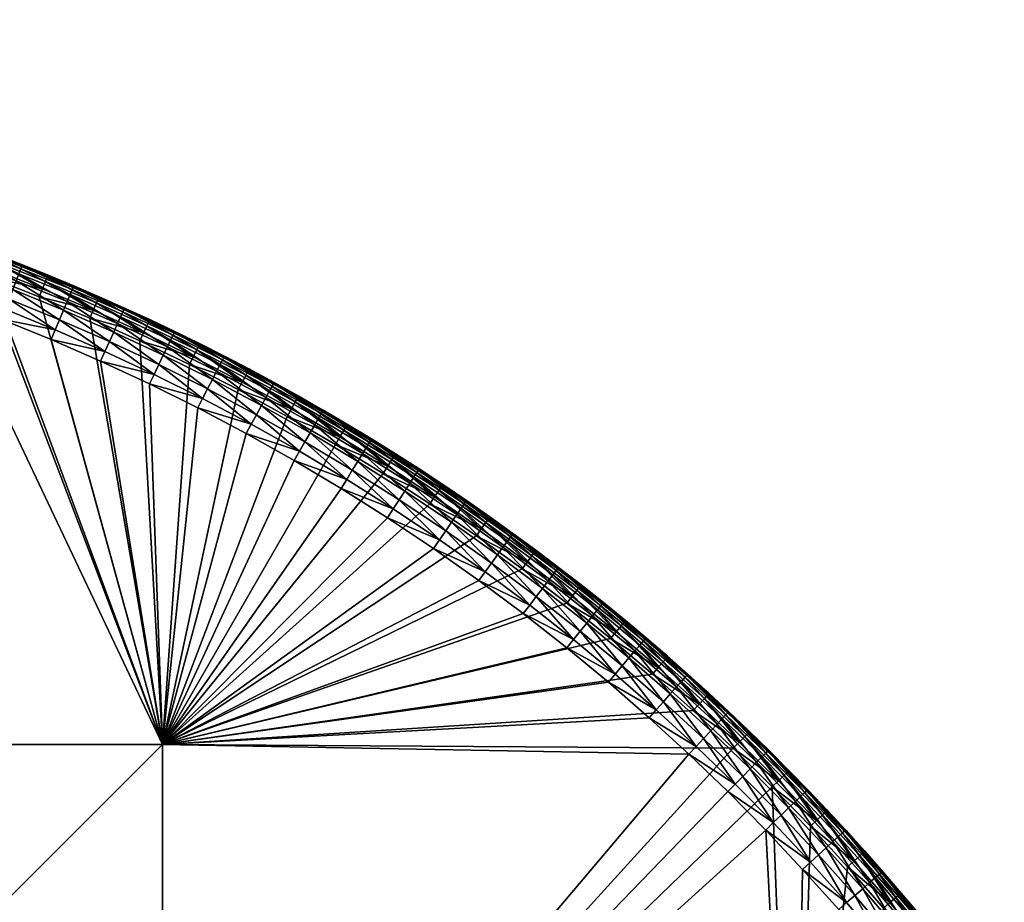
# Model space of a CAD drawing. Header units: centimetres. Extents: x -679 to 534, y -307 to 273.
# Tile 22 of 43: x -297 to -172, y 153 to 265. Entities that reach past the tile are written whole.
import ezdxf

# ---------------------------------------------------------------- set-up
doc = ezdxf.new("R2010")
doc.units = ezdxf.units.CM
doc.layers.add('Fbx_Root', color=18, linetype='Continuous', true_color=0x000000)

msp = doc.modelspace()

# ---------------------------------------------------------------- meshes
at = {"layer": 'Fbx_Root'}
mesh = msp.add_polyface(dxfattribs=at)
corners = [(-385.51, 249.72, 300), (-328.39, 148.63, 300), (-382.37, 249.55, 300), (-386.79, 249.78, 300), (-376.1, 249.1, 300), (-379.23, 249.34, 300), (-269.99, 47.48, 300), (-319.18, 150.52, 300), (-262.27, 51.94, 300), (-382.24, 251.63, 300.59), (-382.3, 250.63, 300.14), (-379.15, 250.43, 300.14), (-379.08, 251.42, 300.59), (-385.4, 251.8, 300.59), (-385.45, 250.8, 300.14), (-376.72, 250.19, 300.13), (-379.23, 249.34, 300), (-376.1, 249.1, 300), (-377.29, 251.17, 300.51), (-382.37, 249.55, 300), (-385.51, 249.72, 300), (-386.79, 249.78, 300), (-387.96, 251.81, 300.52), (-387.41, 250.85, 300.13), (-319.18, 150.52, 300), (-259.99, 48), (-322.55, 156.35), (-385.1, 264.69), (-376.1, 249.1, 300), (-262.27, 51.94, 300), (-392.83, 260.23), (-330.27, 151.89), (-392.83, 260.23, 5.79), (-269.99, 47.48, 300), (-328.39, 148.63, 300), (-386.79, 249.78, 300), (-322.55, 156.35), (-259.99, 48), (-330.27, 151.89), (-267.72, 43.54), (-392.83, 260.23), (-385.1, 264.69)]
mesh.append_faces([[corners[k] for k in face] for face in [(0, 1, 2, 2), (3, 1, 0, 0), (1, 4, 5, 5), (6, 7, 1, 1), (4, 1, 7, 7), (1, 5, 2, 2), (7, 6, 8, 8), (9, 10, 11, 11), (9, 11, 12, 12), (13, 14, 10, 10), (15, 16, 17, 17), (15, 18, 11, 11), (11, 16, 15, 15), (19, 16, 11, 11), (19, 11, 10, 10), (10, 14, 20, 20), (10, 20, 19, 19), (18, 12, 11, 11), (21, 20, 14, 14), (13, 22, 14, 14), (21, 14, 23, 23), (24, 25, 26, 26), (26, 27, 28, 28), (24, 26, 28, 28), (29, 25, 24, 24), (30, 31, 32, 32), (33, 34, 31, 31), (31, 34, 35, 35), (35, 32, 31, 31), (36, 37, 38, 38), (39, 38, 37, 37), (40, 36, 38, 38), (36, 40, 41, 41)]])
mesh = msp.add_polyface(dxfattribs=at)
corners = [(-279.01, 173, 300), (-359.01, 173, 300), (-300.97, 232.13, 300), (-307.38, 234.46, 300), (-294.63, 229.64, 300), (-326.75, 240.46, 300), (-320.35, 238.65, 300), (-313.84, 236.63, 300), (-288.22, 226.94, 300), (-293.84, 231.57, 300.59), (-287.39, 228.85, 300.59), (-287.79, 227.93, 300.14), (-294.22, 230.64, 300.14), (-293.6, 232.17, 301.26), (-287.12, 229.45, 301.26), (-293.54, 232.32, 301.64), (-287.06, 229.59, 301.64), (-294.63, 229.64, 300), (-288.22, 226.94, 300), (-300.97, 232.13, 300), (-300.59, 233.14, 300.14), (-293.52, 232.37, 302), (-290.27, 231.02, 302), (-287.04, 229.64, 302), (-279.01, 173, 350), (-305.69, 229.16, 350), (-359.01, 173, 350), (-331.08, 237.03, 350), (-324.78, 235.33, 350), (-312.01, 231.37, 350), (-318.37, 233.43, 350), (-286.85, 221.49, 350), (-293.11, 224.22, 350), (-299.44, 226.8, 350), (-293.52, 232.37, 302), (-293.49, 232.36, 345), (-290.25, 231.01, 345), (-290.27, 231.02, 302), (-287.03, 229.63, 345), (-287.04, 229.64, 302), (-298.45, 229.32, 349.65), (-297.97, 230.55, 349.18), (-304.31, 232.95, 349.18), (-304.77, 231.71, 349.65), (-298.95, 228.05, 349.92), (-305.23, 230.42, 349.92), (-290.72, 229.91, 347.74), (-290.45, 230.54, 346.84), (-296.94, 233.17, 346.84), (-291.09, 229.02, 348.54), (-297.19, 232.54, 347.74), (-297.53, 231.65, 348.54), (-291.55, 227.94, 349.18), (-292.06, 226.72, 349.65), (-292.59, 225.46, 349.92), (-284.04, 227.74, 346.84), (-290.3, 230.9, 345.91), (-284.32, 227.11, 347.74), (-284.71, 226.24, 348.54), (-285.2, 225.17, 349.18), (-285.74, 223.97, 349.65), (-286.3, 222.72, 349.92), (-290.25, 231.01, 345), (-293.49, 232.36, 345), (-287.03, 229.63, 345), (-311.58, 232.65, 349.92), (-312.01, 231.37, 350), (-305.69, 229.16, 350), (-299.44, 226.8, 350), (-293.11, 224.22, 350), (-286.85, 221.49, 350)]
mesh.append_faces([[corners[k] for k in face] for face in [(0, 1, 2, 2), (2, 1, 3, 3), (0, 2, 4, 4), (1, 5, 6, 6), (7, 1, 6, 6), (1, 7, 3, 3), (0, 4, 8, 8), (9, 10, 11, 11), (9, 11, 12, 12), (13, 14, 10, 10), (13, 10, 9, 9), (15, 16, 14, 14), (15, 14, 13, 13), (17, 12, 11, 11), (17, 11, 18, 18), (19, 20, 12, 12), (19, 12, 17, 17), (16, 15, 21, 21), (16, 21, 22, 22), (22, 23, 16, 16), (24, 25, 26, 26), (27, 26, 28, 28), (26, 29, 30, 30), (24, 31, 32, 32), (33, 24, 32, 32), (25, 29, 26, 26), (33, 25, 24, 24), (34, 35, 36, 36), (34, 36, 37, 37), (37, 36, 38, 38), (37, 38, 39, 39), (40, 41, 42, 42), (40, 42, 43, 43), (44, 40, 43, 43), (44, 43, 45, 45), (46, 47, 48, 48), (49, 46, 50, 50), (49, 50, 51, 51), (52, 49, 51, 51), (52, 51, 41, 41), (53, 52, 41, 41), (53, 41, 40, 40), (54, 53, 40, 40), (54, 40, 44, 44), (55, 56, 47, 47), (57, 47, 46, 46), (58, 57, 46, 46), (58, 46, 49, 49), (59, 58, 49, 49), (59, 49, 52, 52), (60, 59, 52, 52), (60, 52, 53, 53), (61, 60, 53, 53), (61, 53, 54, 54), (62, 63, 56, 56), (64, 62, 56, 56), (45, 65, 66, 66), (45, 66, 67, 67), (54, 44, 68, 68), (54, 68, 69, 69), (61, 54, 69, 69), (61, 69, 70, 70), (44, 45, 67, 67), (44, 67, 68, 68)]])
mesh = msp.add_polyface(dxfattribs=at)
corners = [(-300.24, 234.08, 300.59), (-293.84, 231.57, 300.59), (-294.22, 230.64, 300.14), (-300.59, 233.14, 300.14), (-300, 234.69, 301.26), (-293.6, 232.17, 301.26), (-299.95, 234.84, 301.64), (-293.54, 232.32, 301.64), (-306.69, 236.43, 300.59), (-307.02, 235.48, 300.14), (-306.47, 237.05, 301.26), (-306.42, 237.19, 301.64), (-313.2, 238.62, 300.59), (-307.38, 234.46, 300), (-300.97, 232.13, 300), (-313.84, 236.63, 300), (-313.5, 237.67, 300.14), (-306.4, 237.24, 302), (-303.16, 236.08, 302), (-296.72, 233.64, 302), (-293.52, 232.37, 302), (-299.93, 234.88, 302), (-306.4, 237.24, 302), (-303.17, 236.09, 345), (-303.16, 236.08, 302), (-299.93, 234.88, 302), (-299.95, 234.89, 345), (-296.75, 233.66, 345), (-296.72, 233.64, 302), (-293.49, 232.36, 345), (-293.52, 232.37, 302), (-317.97, 234.71, 349.92), (-324.04, 237.94, 349.65), (-324.42, 236.62, 349.92), (-311.14, 233.95, 349.65), (-310.72, 235.2, 349.18), (-317.18, 237.28, 349.18), (-317.57, 236.02, 349.65), (-311.58, 232.65, 349.92), (-303.91, 234.06, 348.54), (-303.58, 234.96, 347.74), (-310.04, 237.22, 347.74), (-310.34, 236.31, 348.54), (-304.31, 232.95, 349.18), (-304.77, 231.71, 349.65), (-305.23, 230.42, 349.92), (-296.94, 233.17, 346.84), (-296.79, 233.54, 345.91), (-303.21, 235.97, 345.91), (-303.35, 235.6, 346.84), (-297.19, 232.54, 347.74), (-297.53, 231.65, 348.54), (-297.97, 230.55, 349.18), (-290.45, 230.54, 346.84), (-290.3, 230.9, 345.91), (-290.72, 229.91, 347.74), (-299.95, 234.89, 345), (-303.17, 236.09, 345), (-296.75, 233.66, 345), (-306.41, 237.24, 345), (-293.49, 232.36, 345), (-331.08, 237.03, 350), (-324.78, 235.33, 350), (-318.37, 233.43, 350), (-312.01, 231.37, 350)]
mesh.append_faces([[corners[k] for k in face] for face in [(0, 1, 2, 2), (0, 2, 3, 3), (4, 5, 1, 1), (4, 1, 0, 0), (6, 7, 5, 5), (6, 5, 4, 4), (8, 0, 3, 3), (8, 3, 9, 9), (10, 4, 0, 0), (10, 0, 8, 8), (11, 6, 4, 4), (11, 4, 10, 10), (12, 8, 9, 9), (13, 9, 3, 3), (13, 3, 14, 14), (15, 16, 9, 9), (15, 9, 13, 13), (6, 17, 18, 18), (7, 6, 19, 19), (7, 19, 20, 20), (18, 21, 6, 6), (19, 6, 21, 21), (22, 23, 24, 24), (25, 26, 27, 27), (25, 27, 28, 28), (24, 23, 26, 26), (24, 26, 25, 25), (28, 27, 29, 29), (28, 29, 30, 30), (31, 32, 33, 33), (34, 35, 36, 36), (34, 36, 37, 37), (38, 34, 37, 37), (38, 37, 31, 31), (39, 40, 41, 41), (39, 41, 42, 42), (43, 39, 42, 42), (43, 42, 35, 35), (44, 43, 35, 35), (44, 35, 34, 34), (45, 44, 34, 34), (45, 34, 38, 38), (46, 47, 48, 48), (46, 48, 49, 49), (50, 46, 49, 49), (50, 49, 40, 40), (51, 50, 40, 40), (51, 40, 39, 39), (52, 51, 39, 39), (52, 39, 43, 43), (53, 54, 47, 47), (53, 47, 46, 46), (55, 46, 50, 50), (56, 57, 48, 48), (58, 56, 47, 47), (57, 59, 48, 48), (60, 58, 47, 47), (61, 62, 33, 33), (56, 48, 47, 47), (54, 60, 47, 47), (31, 33, 62, 62), (31, 62, 63, 63), (38, 31, 63, 63), (38, 63, 64, 64)]])
mesh = msp.add_polyface(dxfattribs=at)
corners = [(-281, 225.96, 300.59), (-274.69, 222.92, 300.59), (-275.13, 222.03, 300.14), (-281.42, 225.06, 300.14), (-280.72, 226.56, 301.26), (-274.39, 223.51, 301.26), (-280.66, 226.7, 301.64), (-274.32, 223.65, 301.64), (-287.39, 228.85, 300.59), (-287.79, 227.93, 300.14), (-287.12, 229.45, 301.26), (-287.06, 229.59, 301.64), (-288.22, 226.94, 300), (-281.88, 224.07, 300), (-275.62, 221.06, 300), (-287.04, 229.64, 302), (-283.83, 228.21, 302), (-277.46, 225.24, 302), (-280.63, 226.75, 302), (-274.3, 223.69, 302), (-287.04, 229.64, 302), (-287.03, 229.63, 345), (-283.82, 228.21, 345), (-283.83, 228.21, 302), (-280.63, 226.75, 302), (-280.64, 226.75, 345), (-277.47, 225.24, 345), (-277.46, 225.24, 302), (-274.32, 223.7, 345), (-274.3, 223.69, 302), (-284.04, 227.74, 346.84), (-283.87, 228.1, 345.91), (-290.3, 230.9, 345.91), (-284.32, 227.11, 347.74), (-290.45, 230.54, 346.84), (-277.69, 224.78, 346.84), (-277.52, 225.13, 345.91), (-277.99, 224.16, 347.74), (-278.41, 223.3, 348.54), (-284.71, 226.24, 348.54), (-278.92, 222.24, 349.18), (-285.2, 225.17, 349.18), (-279.49, 221.05, 349.65), (-285.74, 223.97, 349.65), (-280.08, 219.81, 349.92), (-286.3, 222.72, 349.92), (-271.43, 221.66, 346.84), (-271.74, 221.05, 347.74), (-272.17, 220.2, 348.54), (-272.71, 219.15, 349.18), (-273.31, 217.98, 349.65), (-273.94, 216.76, 349.92), (-283.82, 228.21, 345), (-287.03, 229.63, 345), (-277.47, 225.24, 345), (-280.64, 226.75, 345), (-274.32, 223.7, 345), (-286.85, 221.49, 350), (-280.67, 218.61, 350), (-274.55, 215.57, 350)]
mesh.append_faces([[corners[k] for k in face] for face in [(0, 1, 2, 2), (0, 2, 3, 3), (4, 5, 1, 1), (4, 1, 0, 0), (6, 7, 5, 5), (6, 5, 4, 4), (8, 0, 3, 3), (8, 3, 9, 9), (10, 4, 0, 0), (10, 0, 8, 8), (11, 6, 4, 4), (11, 4, 10, 10), (12, 9, 3, 3), (12, 3, 13, 13), (13, 3, 2, 2), (13, 2, 14, 14), (6, 11, 15, 15), (6, 15, 16, 16), (17, 7, 6, 6), (18, 17, 6, 6), (16, 18, 6, 6), (19, 7, 17, 17), (20, 21, 22, 22), (20, 22, 23, 23), (24, 25, 26, 26), (24, 26, 27, 27), (27, 26, 28, 28), (27, 28, 29, 29), (23, 22, 25, 25), (23, 25, 24, 24), (30, 31, 32, 32), (33, 30, 34, 34), (35, 36, 31, 31), (35, 31, 30, 30), (37, 35, 30, 30), (37, 30, 33, 33), (38, 37, 33, 33), (38, 33, 39, 39), (40, 38, 39, 39), (40, 39, 41, 41), (42, 40, 41, 41), (42, 41, 43, 43), (44, 42, 43, 43), (44, 43, 45, 45), (46, 36, 35, 35), (47, 35, 37, 37), (48, 47, 37, 37), (48, 37, 38, 38), (49, 48, 38, 38), (49, 38, 40, 40), (50, 49, 40, 40), (50, 40, 42, 42), (51, 50, 42, 42), (51, 42, 44, 44), (52, 53, 31, 31), (54, 55, 36, 36), (56, 54, 36, 36), (55, 52, 31, 31), (53, 32, 31, 31), (36, 55, 31, 31), (44, 45, 57, 57), (44, 57, 58, 58), (51, 44, 58, 58), (51, 58, 59, 59)]])
mesh = msp.add_polyface(dxfattribs=at)
corners = [(-257.12, 210.96, 300), (-279.01, 173, 300), (-263.23, 214.5, 300), (-275.62, 221.06, 300), (-281.88, 224.07, 300), (-269.43, 217.88, 300), (-288.22, 226.94, 300), (-239.3, 199.38, 300), (-233.52, 195.2, 300), (-251.1, 207.27, 300), (-245.18, 203.42, 300), (-256.05, 212.75, 300.59), (-250.52, 208.18, 300.14), (-256.56, 211.89, 300.14), (-255.72, 213.31, 301.26), (-249.99, 209.03, 300.59), (-255.63, 213.45, 301.64), (-249.64, 209.58, 301.26), (-262.21, 216.32, 300.59), (-262.7, 215.44, 300.14), (-261.89, 216.89, 301.26), (-261.81, 217.02, 301.64), (-257.12, 210.96, 300), (-263.23, 214.5, 300), (-252.56, 211.64, 302), (-249.55, 209.72, 301.64), (-261.78, 217.07, 302), (-258.69, 215.3, 302), (-255.61, 213.49, 302), (-244.72, 197.77, 350), (-250.55, 201.66, 350), (-279.01, 173, 350), (-262.37, 208.92, 350), (-268.42, 212.32, 350), (-256.42, 205.37, 350), (-274.55, 215.57, 350), (-233.36, 189.54, 350), (-238.99, 193.73, 350), (-227.85, 185.21, 350), (-280.67, 218.61, 350), (-286.85, 221.49, 350), (-255.61, 213.49, 302), (-255.61, 213.49, 345), (-252.56, 211.65, 345), (-252.56, 211.64, 302), (-258.69, 215.3, 302), (-258.68, 215.3, 345), (-260.35, 212.41, 349.18), (-259.76, 213.43, 348.54), (-265.93, 216.89, 348.54), (-266.49, 215.86, 349.18), (-261.02, 211.27, 349.65), (-267.12, 214.7, 349.65), (-261.7, 210.08, 349.92), (-267.78, 213.5, 349.92), (-252.83, 211.21, 346.84), (-252.63, 211.54, 345.91), (-258.74, 215.19, 345.91), (-258.94, 214.85, 346.84), (-253.19, 210.62, 347.74), (-259.28, 214.26, 347.74), (-253.69, 209.81, 348.54), (-254.31, 208.8, 349.18), (-255, 207.68, 349.65), (-255.71, 206.51, 349.92), (-249.07, 203.94, 349.65), (-249.82, 202.79, 349.92), (-255.61, 213.49, 345), (-258.68, 215.3, 345), (-252.56, 211.65, 345), (-268.42, 212.32, 350), (-262.37, 208.92, 350), (-256.42, 205.37, 350), (-274.55, 215.57, 350)]
mesh.append_faces([[corners[k] for k in face] for face in [(0, 1, 2, 2), (3, 1, 4, 4), (1, 3, 5, 5), (1, 5, 2, 2), (4, 1, 6, 6), (7, 8, 1, 1), (9, 1, 0, 0), (1, 9, 10, 10), (11, 12, 13, 13), (14, 15, 11, 11), (16, 17, 14, 14), (18, 11, 13, 13), (18, 13, 19, 19), (20, 14, 11, 11), (21, 16, 14, 14), (22, 13, 12, 12), (23, 19, 13, 13), (23, 13, 22, 22), (24, 25, 16, 16), (16, 26, 27, 27), (27, 28, 16, 16), (24, 16, 28, 28), (29, 30, 31, 31), (32, 33, 31, 31), (31, 34, 32, 32), (31, 30, 34, 34), (33, 35, 31, 31), (36, 37, 31, 31), (38, 36, 31, 31), (31, 39, 40, 40), (39, 31, 35, 35), (41, 42, 43, 43), (41, 43, 44, 44), (45, 46, 42, 42), (45, 42, 41, 41), (47, 48, 49, 49), (47, 49, 50, 50), (51, 47, 50, 50), (51, 50, 52, 52), (53, 51, 52, 52), (53, 52, 54, 54), (55, 56, 57, 57), (55, 57, 58, 58), (59, 55, 58, 58), (59, 58, 60, 60), (61, 59, 60, 60), (61, 60, 48, 48), (62, 61, 48, 48), (62, 48, 47, 47), (63, 62, 47, 47), (63, 47, 51, 51), (64, 63, 51, 51), (64, 51, 53, 53), (65, 62, 63, 63), (66, 63, 64, 64), (67, 68, 57, 57), (69, 67, 56, 56), (67, 57, 56, 56), (53, 54, 70, 70), (53, 70, 71, 71), (66, 64, 72, 72), (64, 53, 71, 71), (64, 71, 72, 72), (54, 73, 70, 70)]])
mesh = msp.add_polyface(dxfattribs=at)
corners = [(-261.89, 216.89, 301.26), (-256.05, 212.75, 300.59), (-262.21, 216.32, 300.59), (-261.81, 217.02, 301.64), (-255.72, 213.31, 301.26), (-268.45, 219.72, 300.59), (-262.7, 215.44, 300.14), (-268.92, 218.84, 300.14), (-268.15, 220.3, 301.26), (-268.07, 220.44, 301.64), (-274.69, 222.92, 300.59), (-275.13, 222.03, 300.14), (-274.39, 223.51, 301.26), (-274.32, 223.65, 301.64), (-269.43, 217.88, 300), (-263.23, 214.5, 300), (-275.62, 221.06, 300), (-255.63, 213.45, 301.64), (-261.78, 217.07, 302), (-271.17, 222.11, 302), (-268.05, 220.49, 302), (-264.91, 218.8, 302), (-274.3, 223.69, 302), (-274.3, 223.69, 302), (-274.32, 223.7, 345), (-271.19, 222.12, 345), (-271.17, 222.11, 302), (-268.05, 220.49, 302), (-268.03, 220.48, 345), (-264.89, 218.79, 345), (-264.91, 218.8, 302), (-261.78, 217.07, 302), (-261.78, 217.06, 345), (-258.68, 215.3, 345), (-258.69, 215.3, 302), (-271.43, 221.66, 346.84), (-271.25, 222.01, 345.91), (-277.52, 225.13, 345.91), (-271.74, 221.05, 347.74), (-277.69, 224.78, 346.84), (-265.14, 218.33, 346.84), (-264.95, 218.68, 345.91), (-265.47, 217.73, 347.74), (-265.93, 216.89, 348.54), (-272.17, 220.2, 348.54), (-266.49, 215.86, 349.18), (-272.71, 219.15, 349.18), (-267.12, 214.7, 349.65), (-273.31, 217.98, 349.65), (-267.78, 213.5, 349.92), (-273.94, 216.76, 349.92), (-258.94, 214.85, 346.84), (-258.74, 215.19, 345.91), (-259.28, 214.26, 347.74), (-259.76, 213.43, 348.54), (-271.19, 222.12, 345), (-274.32, 223.7, 345), (-268.03, 220.48, 345), (-261.78, 217.06, 345), (-264.89, 218.79, 345), (-258.68, 215.3, 345), (-274.55, 215.57, 350)]
mesh.append_faces([[corners[k] for k in face] for face in [(0, 1, 2, 2), (3, 4, 0, 0), (5, 2, 6, 6), (5, 6, 7, 7), (8, 0, 2, 2), (8, 2, 5, 5), (9, 3, 0, 0), (9, 0, 8, 8), (10, 5, 7, 7), (10, 7, 11, 11), (12, 8, 5, 5), (12, 5, 10, 10), (13, 9, 8, 8), (13, 8, 12, 12), (14, 7, 6, 6), (14, 6, 15, 15), (16, 11, 7, 7), (16, 7, 14, 14), (17, 3, 18, 18), (9, 13, 19, 19), (9, 19, 20, 20), (3, 9, 20, 20), (3, 20, 21, 21), (21, 18, 3, 3), (22, 19, 13, 13), (23, 24, 25, 25), (23, 25, 26, 26), (27, 28, 29, 29), (27, 29, 30, 30), (31, 32, 33, 33), (31, 33, 34, 34), (30, 29, 32, 32), (30, 32, 31, 31), (26, 25, 28, 28), (26, 28, 27, 27), (35, 36, 37, 37), (38, 35, 39, 39), (40, 41, 36, 36), (40, 36, 35, 35), (42, 40, 35, 35), (42, 35, 38, 38), (43, 42, 38, 38), (43, 38, 44, 44), (45, 43, 44, 44), (45, 44, 46, 46), (47, 45, 46, 46), (47, 46, 48, 48), (49, 47, 48, 48), (49, 48, 50, 50), (51, 52, 41, 41), (51, 41, 40, 40), (53, 51, 40, 40), (53, 40, 42, 42), (54, 53, 42, 42), (54, 42, 43, 43), (55, 56, 36, 36), (57, 55, 36, 36), (58, 59, 41, 41), (60, 58, 52, 52), (59, 57, 41, 41), (56, 37, 36, 36), (57, 36, 41, 41), (52, 58, 41, 41), (49, 50, 61, 61)]])
mesh = msp.add_polyface(dxfattribs=at)
corners = [(-227.86, 190.86, 300), (-279.01, 173, 300), (-233.52, 195.2, 300), (-239.3, 199.38, 300), (-245.18, 203.42, 300), (-244.02, 205.15, 300.59), (-238.67, 200.27, 300.14), (-244.58, 204.32, 300.14), (-243.66, 205.7, 301.26), (-238.1, 201.09, 300.59), (-243.57, 205.83, 301.64), (-237.72, 201.62, 301.26), (-249.99, 209.03, 300.59), (-250.52, 208.18, 300.14), (-249.64, 209.58, 301.26), (-249.55, 209.72, 301.64), (-256.05, 212.75, 300.59), (-255.72, 213.31, 301.26), (-255.63, 213.45, 301.64), (-251.1, 207.27, 300), (-245.18, 203.42, 300), (-257.12, 210.96, 300), (-237.63, 201.75, 301.64), (-243.54, 205.87, 302), (-246.52, 207.83, 302), (-249.53, 209.76, 302), (-252.56, 211.64, 302), (-217.44, 176.37, 350), (-222.59, 180.85, 350), (-279.01, 173, 350), (-227.85, 185.21, 350), (-244.72, 197.77, 350), (-238.99, 193.73, 350), (-249.53, 209.76, 302), (-249.54, 209.77, 345), (-246.54, 207.85, 345), (-246.52, 207.83, 302), (-252.56, 211.64, 302), (-252.56, 211.65, 345), (-243.54, 205.87, 302), (-243.53, 205.86, 345), (-240.55, 203.85, 345), (-246.82, 207.41, 346.84), (-246.6, 207.74, 345.91), (-252.63, 211.54, 345.91), (-252.83, 211.21, 346.84), (-247.19, 206.84, 347.74), (-253.19, 210.62, 347.74), (-247.71, 206.04, 348.54), (-253.69, 209.81, 348.54), (-248.35, 205.05, 349.18), (-254.31, 208.8, 349.18), (-249.07, 203.94, 349.65), (-249.82, 202.79, 349.92), (-255, 207.68, 349.65), (-240.84, 203.42, 346.84), (-240.62, 203.74, 345.91), (-241.23, 202.86, 347.74), (-241.77, 202.07, 348.54), (-242.44, 201.1, 349.18), (-243.18, 200.01, 349.65), (-243.96, 198.88, 349.92), (-238.2, 194.81, 349.92), (-246.54, 207.85, 345), (-249.54, 209.77, 345), (-243.53, 205.86, 345), (-252.56, 211.65, 345), (-256.42, 205.37, 350), (-250.55, 201.66, 350), (-244.72, 197.77, 350)]
mesh.append_faces([[corners[k] for k in face] for face in [(0, 1, 2, 2), (3, 1, 4, 4), (5, 6, 7, 7), (8, 9, 5, 5), (10, 11, 8, 8), (12, 5, 7, 7), (12, 7, 13, 13), (14, 8, 5, 5), (14, 5, 12, 12), (15, 10, 8, 8), (15, 8, 14, 14), (16, 12, 13, 13), (17, 14, 12, 12), (18, 15, 14, 14), (19, 13, 7, 7), (19, 7, 20, 20), (21, 13, 19, 19), (22, 10, 23, 23), (10, 15, 24, 24), (10, 24, 23, 23), (25, 24, 15, 15), (26, 25, 15, 15), (27, 28, 29, 29), (28, 30, 29, 29), (31, 29, 32, 32), (33, 34, 35, 35), (33, 35, 36, 36), (37, 38, 34, 34), (37, 34, 33, 33), (39, 40, 41, 41), (36, 35, 40, 40), (36, 40, 39, 39), (42, 43, 44, 44), (42, 44, 45, 45), (46, 42, 45, 45), (46, 45, 47, 47), (48, 46, 47, 47), (48, 47, 49, 49), (50, 48, 49, 49), (50, 49, 51, 51), (52, 50, 51, 51), (53, 52, 54, 54), (55, 56, 43, 43), (55, 43, 42, 42), (57, 55, 42, 42), (57, 42, 46, 46), (58, 57, 46, 46), (58, 46, 48, 48), (59, 58, 48, 48), (59, 48, 50, 50), (60, 59, 50, 50), (60, 50, 52, 52), (61, 60, 52, 52), (61, 52, 53, 53), (62, 60, 61, 61), (63, 64, 43, 43), (65, 63, 43, 43), (64, 66, 44, 44), (65, 43, 56, 56), (43, 64, 44, 44), (53, 67, 68, 68), (61, 53, 68, 68), (61, 68, 69, 69), (62, 61, 69, 69)]])
mesh = msp.add_polyface(dxfattribs=at)
corners = [(-232.28, 196.87, 300.59), (-227.19, 191.72, 300.14), (-232.87, 196.07, 300.14), (-231.89, 197.4, 301.26), (-226.57, 192.5, 300.59), (-231.79, 197.52, 301.64), (-226.07, 193.14, 301.64), (-226.16, 193.02, 301.26), (-238.1, 201.09, 300.59), (-238.67, 200.27, 300.14), (-237.72, 201.62, 301.26), (-237.63, 201.75, 301.64), (-244.02, 205.15, 300.59), (-243.66, 205.7, 301.26), (-243.57, 205.83, 301.64), (-239.3, 199.38, 300), (-233.52, 195.2, 300), (-245.18, 203.42, 300), (-244.58, 204.32, 300.14), (-228.88, 195.39, 302), (-243.54, 205.87, 302), (-240.56, 203.85, 302), (-237.6, 201.79, 302), (-234.67, 199.7, 302), (-231.76, 197.56, 302), (-243.54, 205.87, 302), (-240.55, 203.85, 345), (-240.56, 203.85, 302), (-237.6, 201.79, 302), (-237.59, 201.79, 345), (-234.66, 199.69, 345), (-234.67, 199.7, 302), (-231.76, 197.56, 302), (-231.76, 197.56, 345), (-228.89, 195.39, 345), (-228.88, 195.39, 302), (-226.04, 193.19, 345), (-234.97, 199.28, 346.84), (-234.74, 199.6, 345.91), (-240.62, 203.74, 345.91), (-240.84, 203.42, 346.84), (-235.37, 198.72, 347.74), (-241.23, 202.86, 347.74), (-235.93, 197.95, 348.54), (-241.77, 202.07, 348.54), (-236.62, 196.99, 349.18), (-242.44, 201.1, 349.18), (-237.4, 195.92, 349.65), (-243.18, 200.01, 349.65), (-238.2, 194.81, 349.92), (-229.2, 194.98, 346.84), (-228.96, 195.3, 345.91), (-229.62, 194.44, 347.74), (-230.2, 193.68, 348.54), (-230.91, 192.74, 349.18), (-231.72, 191.69, 349.65), (-240.55, 203.85, 345), (-243.53, 205.86, 345), (-237.59, 201.79, 345), (-231.76, 197.56, 345), (-234.66, 199.69, 345), (-226.04, 193.19, 345), (-228.89, 195.39, 345), (-244.72, 197.77, 350), (-238.99, 193.73, 350)]
mesh.append_faces([[corners[k] for k in face] for face in [(0, 1, 2, 2), (3, 4, 0, 0), (5, 6, 7, 7), (5, 7, 3, 3), (8, 0, 2, 2), (8, 2, 9, 9), (10, 3, 0, 0), (10, 0, 8, 8), (11, 5, 3, 3), (11, 3, 10, 10), (12, 8, 9, 9), (13, 10, 8, 8), (14, 11, 10, 10), (15, 9, 2, 2), (15, 2, 16, 16), (17, 18, 9, 9), (17, 9, 15, 15), (6, 5, 19, 19), (11, 20, 21, 21), (5, 11, 22, 22), (5, 22, 23, 23), (24, 19, 5, 5), (24, 5, 23, 23), (22, 11, 21, 21), (25, 26, 27, 27), (28, 29, 30, 30), (28, 30, 31, 31), (27, 26, 29, 29), (27, 29, 28, 28), (32, 33, 34, 34), (32, 34, 35, 35), (35, 34, 36, 36), (31, 30, 33, 33), (31, 33, 32, 32), (37, 38, 39, 39), (37, 39, 40, 40), (41, 37, 40, 40), (41, 40, 42, 42), (43, 41, 42, 42), (43, 42, 44, 44), (45, 43, 44, 44), (45, 44, 46, 46), (47, 45, 46, 46), (47, 46, 48, 48), (49, 47, 48, 48), (50, 51, 38, 38), (50, 38, 37, 37), (52, 50, 37, 37), (52, 37, 41, 41), (53, 52, 41, 41), (53, 41, 43, 43), (54, 53, 43, 43), (54, 43, 45, 45), (55, 54, 45, 45), (55, 45, 47, 47), (56, 57, 39, 39), (58, 56, 39, 39), (59, 60, 38, 38), (61, 62, 51, 51), (62, 59, 51, 51), (60, 58, 38, 38), (58, 39, 38, 38), (51, 59, 38, 38), (49, 63, 64, 64)]])
mesh = msp.add_polyface(dxfattribs=at)
corners = [(-211.84, 177.27, 300), (-279.01, 173, 300), (-217.01, 181.89, 300), (-227.86, 190.86, 300), (-222.3, 186.39, 300), (-206.78, 172.51, 300), (-226.57, 192.5, 300.59), (-220.98, 187.99, 300.59), (-221.61, 187.22, 300.14), (-227.19, 191.72, 300.14), (-226.16, 193.02, 301.26), (-220.56, 188.5, 301.26), (-226.07, 193.14, 301.64), (-220.46, 188.62, 301.64), (-232.28, 196.87, 300.59), (-231.89, 197.4, 301.26), (-227.86, 190.86, 300), (-222.3, 186.39, 300), (-233.52, 195.2, 300), (-232.87, 196.07, 300.14), (-228.88, 195.39, 302), (-226.04, 193.18, 302), (-223.22, 190.94, 302), (-220.43, 188.66, 302), (-279.01, 173, 350), (-212.4, 171.76, 350), (-217.44, 176.37, 350), (-226.04, 193.18, 302), (-226.04, 193.19, 345), (-223.22, 190.94, 345), (-223.22, 190.94, 302), (-228.88, 195.39, 302), (-220.51, 188.73, 345), (-220.43, 188.66, 302), (-232.55, 190.61, 349.92), (-231.72, 191.69, 349.65), (-237.4, 195.92, 349.65), (-238.2, 194.81, 349.92), (-223.55, 190.54, 346.84), (-223.3, 190.85, 345.91), (-228.96, 195.3, 345.91), (-229.2, 194.98, 346.84), (-223.98, 190.01, 347.74), (-229.62, 194.44, 347.74), (-224.58, 189.26, 348.54), (-230.2, 193.68, 348.54), (-225.32, 188.35, 349.18), (-230.91, 192.74, 349.18), (-226.15, 187.32, 349.65), (-227.01, 186.25, 349.92), (-218.15, 186.08, 346.84), (-217.9, 186.38, 345.91), (-218.6, 185.56, 347.74), (-219.22, 184.83, 348.54), (-219.98, 183.93, 349.18), (-220.83, 182.92, 349.65), (-221.72, 181.88, 349.92), (-216.54, 177.37, 349.92), (-220.51, 188.73, 345), (-223.22, 190.94, 345), (-226.04, 193.19, 345), (-238.99, 193.73, 350), (-233.36, 189.54, 350), (-227.85, 185.21, 350), (-222.59, 180.85, 350)]
mesh.append_faces([[corners[k] for k in face] for face in [(0, 1, 2, 2), (1, 3, 4, 4), (1, 4, 2, 2), (1, 0, 5, 5), (6, 7, 8, 8), (6, 8, 9, 9), (10, 11, 7, 7), (10, 7, 6, 6), (12, 13, 11, 11), (12, 11, 10, 10), (14, 6, 9, 9), (15, 10, 6, 6), (16, 9, 8, 8), (16, 8, 17, 17), (18, 19, 9, 9), (18, 9, 16, 16), (12, 20, 21, 21), (13, 12, 22, 22), (13, 22, 23, 23), (21, 22, 12, 12), (24, 25, 26, 26), (27, 28, 29, 29), (27, 29, 30, 30), (31, 28, 27, 27), (30, 29, 32, 32), (30, 32, 33, 33), (34, 35, 36, 36), (34, 36, 37, 37), (38, 39, 40, 40), (38, 40, 41, 41), (42, 38, 41, 41), (42, 41, 43, 43), (44, 42, 43, 43), (44, 43, 45, 45), (46, 44, 45, 45), (46, 45, 47, 47), (48, 46, 47, 47), (48, 47, 35, 35), (49, 48, 35, 35), (49, 35, 34, 34), (50, 51, 39, 39), (50, 39, 38, 38), (52, 50, 38, 38), (52, 38, 42, 42), (53, 52, 42, 42), (53, 42, 44, 44), (54, 53, 44, 44), (54, 44, 46, 46), (55, 54, 46, 46), (55, 46, 48, 48), (56, 55, 48, 48), (56, 48, 49, 49), (57, 55, 56, 56), (58, 59, 39, 39), (59, 60, 39, 39), (60, 40, 39, 39), (51, 58, 39, 39), (34, 37, 61, 61), (34, 61, 62, 62), (56, 49, 63, 63), (56, 63, 64, 64), (57, 56, 64, 64), (49, 34, 62, 62), (49, 62, 63, 63)]])
mesh = msp.add_polyface(dxfattribs=at)
corners = [(-210.43, 178.8, 300.59), (-206.02, 173.29, 300.14), (-211.1, 178.07, 300.14), (-215.64, 183.46, 300.59), (-216.3, 182.71, 300.14), (-215.21, 183.96, 301.26), (-209.98, 179.29, 301.26), (-215.11, 184.08, 301.64), (-209.88, 179.4, 301.64), (-220.98, 187.99, 300.59), (-221.61, 187.22, 300.14), (-220.56, 188.5, 301.26), (-220.46, 188.62, 301.64), (-217.01, 181.89, 300), (-211.84, 177.27, 300), (-222.3, 186.39, 300), (-217.74, 186.4, 302), (-215.08, 184.11, 302), (-212.45, 181.79, 302), (-209.84, 179.44, 302), (-220.43, 188.66, 302), (-220.43, 188.66, 302), (-220.51, 188.73, 345), (-217.82, 186.47, 345), (-217.74, 186.4, 302), (-215.08, 184.11, 302), (-215.16, 184.19, 345), (-212.53, 181.87, 345), (-212.45, 181.79, 302), (-209.93, 179.51, 345), (-209.84, 179.44, 302), (-212.87, 181.48, 346.84), (-212.61, 181.77, 345.91), (-217.9, 186.38, 345.91), (-218.15, 186.08, 346.84), (-213.33, 180.97, 347.74), (-218.6, 185.56, 347.74), (-213.97, 180.26, 348.54), (-219.22, 184.83, 348.54), (-214.75, 179.38, 349.18), (-219.98, 183.93, 349.18), (-215.63, 178.39, 349.65), (-220.83, 182.92, 349.65), (-216.54, 177.37, 349.92), (-207.71, 176.75, 346.84), (-207.44, 177.04, 345.91), (-208.18, 176.25, 347.74), (-208.83, 175.56, 348.54), (-209.64, 174.7, 349.18), (-210.54, 173.73, 349.65), (-211.48, 172.74, 349.92), (-206.54, 167.97, 349.92), (-215.16, 184.19, 345), (-217.82, 186.47, 345), (-212.53, 181.87, 345), (-220.51, 188.73, 345), (-209.93, 179.51, 345), (-222.59, 180.85, 350), (-217.44, 176.37, 350), (-212.4, 171.76, 350)]
mesh.append_faces([[corners[k] for k in face] for face in [(0, 1, 2, 2), (3, 0, 2, 2), (3, 2, 4, 4), (5, 6, 0, 0), (5, 0, 3, 3), (7, 8, 6, 6), (7, 6, 5, 5), (9, 3, 4, 4), (9, 4, 10, 10), (11, 5, 3, 3), (11, 3, 9, 9), (12, 7, 5, 5), (12, 5, 11, 11), (13, 4, 2, 2), (13, 2, 14, 14), (15, 10, 4, 4), (15, 4, 13, 13), (7, 12, 16, 16), (7, 16, 17, 17), (8, 7, 17, 17), (8, 17, 18, 18), (18, 19, 8, 8), (16, 12, 20, 20), (21, 22, 23, 23), (21, 23, 24, 24), (25, 26, 27, 27), (25, 27, 28, 28), (24, 23, 26, 26), (24, 26, 25, 25), (28, 27, 29, 29), (28, 29, 30, 30), (31, 32, 33, 33), (31, 33, 34, 34), (35, 31, 34, 34), (35, 34, 36, 36), (37, 35, 36, 36), (37, 36, 38, 38), (39, 37, 38, 38), (39, 38, 40, 40), (41, 39, 40, 40), (41, 40, 42, 42), (43, 41, 42, 42), (44, 45, 32, 32), (44, 32, 31, 31), (46, 44, 31, 31), (46, 31, 35, 35), (47, 46, 35, 35), (47, 35, 37, 37), (48, 47, 37, 37), (48, 37, 39, 39), (49, 48, 39, 39), (49, 39, 41, 41), (50, 49, 41, 41), (50, 41, 43, 43), (51, 49, 50, 50), (52, 53, 33, 33), (54, 52, 32, 32), (53, 55, 33, 33), (56, 54, 32, 32), (52, 33, 32, 32), (43, 57, 58, 58), (51, 50, 59, 59), (50, 43, 58, 58), (50, 58, 59, 59)]])
mesh = msp.add_polyface(dxfattribs=at)
corners = [(-204.87, 174.48, 301.26), (-200.35, 169.1, 300.59), (-205.33, 174.01, 300.59), (-204.76, 174.6, 301.64), (-199.89, 169.56, 301.26), (-210.43, 178.8, 300.59), (-206.02, 173.29, 300.14), (-209.98, 179.29, 301.26), (-209.88, 179.4, 301.64), (-211.84, 177.27, 300), (-211.1, 178.07, 300.14), (-206.78, 172.51, 300), (-207.27, 177.05, 302), (-204.73, 174.63, 302), (-202.22, 172.18, 302), (-209.84, 179.44, 302), (-209.84, 179.44, 302), (-209.93, 179.51, 345), (-207.35, 177.13, 345), (-207.27, 177.05, 302), (-204.73, 174.63, 302), (-204.81, 174.71, 345), (-202.3, 172.26, 345), (-202.22, 172.18, 302), (-202.66, 171.9, 346.84), (-202.39, 172.18, 345.91), (-207.44, 177.04, 345.91), (-207.71, 176.75, 346.84), (-203.14, 171.41, 347.74), (-208.18, 176.25, 347.74), (-203.82, 170.73, 348.54), (-208.83, 175.56, 348.54), (-204.65, 169.89, 349.18), (-209.64, 174.7, 349.18), (-205.57, 168.95, 349.65), (-210.54, 173.73, 349.65), (-207.35, 177.13, 345), (-209.93, 179.51, 345), (-202.3, 172.26, 345), (-204.81, 174.71, 345), (-212.61, 181.77, 345.91)]
mesh.append_faces([[corners[k] for k in face] for face in [(0, 1, 2, 2), (3, 4, 0, 0), (5, 2, 6, 6), (7, 0, 2, 2), (7, 2, 5, 5), (8, 3, 0, 0), (8, 0, 7, 7), (9, 10, 6, 6), (9, 6, 11, 11), (3, 8, 12, 12), (3, 12, 13, 13), (13, 14, 3, 3), (15, 12, 8, 8), (16, 17, 18, 18), (16, 18, 19, 19), (20, 21, 22, 22), (20, 22, 23, 23), (19, 18, 21, 21), (19, 21, 20, 20), (24, 25, 26, 26), (24, 26, 27, 27), (28, 24, 27, 27), (28, 27, 29, 29), (30, 28, 29, 29), (30, 29, 31, 31), (32, 30, 31, 31), (32, 31, 33, 33), (34, 33, 35, 35), (36, 37, 26, 26), (38, 39, 25, 25), (39, 36, 26, 26), (37, 40, 26, 26), (25, 39, 26, 26)]])
mesh = msp.add_polyface(dxfattribs=at)
corners = [(-200.35, 169.1, 300.59), (-196.23, 163.37, 300.14), (-201.06, 168.39, 300.14), (-199.89, 169.56, 301.26), (-195.5, 164.06, 300.59), (-199.77, 169.67, 301.64), (-195.02, 164.51, 301.26), (-205.33, 174.01, 300.59), (-206.02, 173.29, 300.14), (-204.87, 174.48, 301.26), (-204.76, 174.6, 301.64), (-206.78, 172.51, 300), (-201.84, 167.63, 300), (-202.22, 172.18, 302), (-199.74, 169.7, 302), (-194.91, 164.61, 301.64), (-199.74, 169.7, 302), (-199.82, 169.78, 345), (-197.37, 167.27, 345), (-197.29, 167.19, 302), (-202.22, 172.18, 302), (-202.3, 172.26, 345), (-205.57, 168.95, 349.65), (-204.65, 169.89, 349.18), (-209.64, 174.7, 349.18), (-206.54, 167.97, 349.92), (-210.54, 173.73, 349.65), (-197.74, 166.91, 346.84), (-197.46, 167.19, 345.91), (-202.39, 172.18, 345.91), (-202.66, 171.9, 346.84), (-198.23, 166.44, 347.74), (-203.14, 171.41, 347.74), (-198.92, 165.78, 348.54), (-203.82, 170.73, 348.54), (-199.77, 164.96, 349.18), (-200.72, 164.04, 349.65), (-199.82, 169.78, 345), (-202.3, 172.26, 345), (-197.37, 167.27, 345), (-212.4, 171.76, 350), (-207.48, 167.02, 350)]
mesh.append_faces([[corners[k] for k in face] for face in [(0, 1, 2, 2), (3, 4, 0, 0), (5, 6, 3, 3), (7, 0, 2, 2), (7, 2, 8, 8), (9, 3, 0, 0), (10, 5, 3, 3), (11, 8, 2, 2), (11, 2, 12, 12), (5, 10, 13, 13), (5, 13, 14, 14), (15, 5, 14, 14), (16, 17, 18, 18), (16, 18, 19, 19), (20, 21, 17, 17), (20, 17, 16, 16), (22, 23, 24, 24), (25, 22, 26, 26), (27, 28, 29, 29), (27, 29, 30, 30), (31, 27, 30, 30), (31, 30, 32, 32), (33, 31, 32, 32), (33, 32, 34, 34), (35, 33, 34, 34), (35, 34, 23, 23), (36, 35, 23, 23), (36, 23, 22, 22), (37, 38, 29, 29), (39, 37, 28, 28), (37, 29, 28, 28), (25, 40, 41, 41)]])
mesh = msp.add_polyface(dxfattribs=at)
corners = [(-359.01, 93, 300), (-359.01, 13, 300), (-439.01, 13, 300), (-359.01, 173, 300), (-439.01, 93, 300), (-279.01, 13, 300), (-359.01, -67, 300), (-279.01, 93, 300), (-279.01, 173, 300), (-199.01, 13, 300), (-279.01, -67, 300), (-199.01, 93, 300), (-206.78, 172.51, 300), (-201.84, 167.63, 300), (-197.02, 162.63, 300), (-192.33, 157.51, 300), (-195.5, 164.06, 300.59), (-191.53, 158.23, 300.14), (-196.23, 163.37, 300.14), (-200.35, 169.1, 300.59), (-199.89, 169.56, 301.26), (-195.02, 164.51, 301.26), (-199.77, 169.67, 301.64), (-194.91, 164.61, 301.64), (-201.84, 167.63, 300), (-201.06, 168.39, 300.14), (-197.02, 162.63, 300), (-199.74, 169.7, 302), (-197.29, 167.19, 302), (-194.87, 164.65, 302), (-359.01, 93, 350), (-439.01, 13, 350), (-359.01, 13, 350), (-359.01, 173, 350), (-439.01, 93, 350), (-279.01, 13, 350), (-359.01, -67, 350), (-279.01, 93, 350), (-279.01, 173, 350), (-199.01, 13, 350), (-279.01, -67, 350), (-199.01, 93, 350), (-212.4, 171.76, 350), (-207.48, 167.02, 350), (-202.68, 162.16, 350), (-198, 157.18, 350), (-193.44, 152.09, 350), (-197.29, 167.19, 302), (-197.37, 167.27, 345), (-194.95, 164.73, 345), (-194.87, 164.65, 302), (-201.71, 163.09, 349.92), (-200.72, 164.04, 349.65), (-205.57, 168.95, 349.65), (-206.54, 167.97, 349.92), (-192.95, 161.81, 346.84), (-192.66, 162.08, 345.91), (-197.46, 167.19, 345.91), (-197.74, 166.91, 346.84), (-193.45, 161.35, 347.74), (-198.23, 166.44, 347.74), (-194.16, 160.7, 348.54), (-198.92, 165.78, 348.54), (-195.02, 159.9, 349.18), (-199.77, 164.96, 349.18), (-196, 159.01, 349.65), (-197.01, 158.09, 349.92), (-191.4, 153.87, 349.65), (-192.43, 152.97, 349.92), (-194.95, 164.73, 345), (-197.37, 167.27, 345), (-202.68, 162.16, 350), (-198, 157.18, 350), (-207.48, 167.02, 350)]
mesh.append_faces([[corners[k] for k in face] for face in [(0, 1, 2, 2), (3, 0, 4, 4), (5, 6, 1, 1), (7, 5, 1, 1), (7, 1, 0, 0), (8, 7, 0, 0), (8, 0, 3, 3), (9, 10, 5, 5), (11, 9, 5, 5), (11, 5, 7, 7), (12, 7, 8, 8), (13, 11, 7, 7), (13, 7, 12, 12), (14, 11, 13, 13), (14, 15, 11, 11), (16, 17, 18, 18), (19, 16, 18, 18), (20, 21, 16, 16), (22, 23, 21, 21), (24, 25, 18, 18), (24, 18, 26, 26), (23, 27, 28, 28), (28, 29, 23, 23), (30, 31, 32, 32), (33, 34, 30, 30), (35, 32, 36, 36), (37, 30, 32, 32), (37, 32, 35, 35), (38, 33, 30, 30), (38, 30, 37, 37), (39, 35, 40, 40), (41, 37, 35, 35), (41, 35, 39, 39), (42, 38, 37, 37), (42, 37, 43, 43), (43, 37, 44, 44), (45, 44, 41, 41), (41, 46, 45, 45), (41, 44, 37, 37), (47, 48, 49, 49), (47, 49, 50, 50), (51, 52, 53, 53), (51, 53, 54, 54), (55, 56, 57, 57), (55, 57, 58, 58), (59, 55, 58, 58), (59, 58, 60, 60), (61, 59, 60, 60), (61, 60, 62, 62), (63, 61, 62, 62), (63, 62, 64, 64), (65, 63, 64, 64), (65, 64, 52, 52), (66, 65, 52, 52), (66, 52, 51, 51), (67, 63, 65, 65), (68, 65, 66, 66), (69, 70, 57, 57), (56, 69, 57, 57), (66, 51, 71, 71), (66, 71, 72, 72), (68, 66, 72, 72), (51, 54, 73, 73), (51, 73, 71, 71)]])
mesh = msp.add_polyface(dxfattribs=at)
corners = [(-187.78, 152.28, 300), (-199.01, 93, 300), (-192.33, 157.51, 300), (-183.35, 146.93, 300), (-190.78, 158.9, 300.59), (-186.19, 153.62, 300.59), (-186.95, 152.98, 300.14), (-191.53, 158.23, 300.14), (-190.29, 159.34, 301.26), (-185.69, 154.05, 301.26), (-190.17, 159.44, 301.64), (-185.57, 154.15, 301.64), (-195.5, 164.06, 300.59), (-195.02, 164.51, 301.26), (-194.91, 164.61, 301.64), (-192.33, 157.51, 300), (-187.78, 152.28, 300), (-197.02, 162.63, 300), (-196.23, 163.37, 300.14), (-194.87, 164.65, 302), (-192.49, 162.08, 302), (-187.82, 156.84, 302), (-190.14, 159.47, 302), (-189.02, 146.88, 350), (-199.01, 93, 350), (-184.61, 141.41, 350), (-180.35, 135.84, 350), (-193.44, 152.09, 350), (-194.87, 164.65, 302), (-194.95, 164.73, 345), (-192.56, 162.16, 345), (-192.49, 162.08, 302), (-190.14, 159.47, 302), (-190.21, 159.56, 345), (-187.89, 156.93, 345), (-187.82, 156.84, 302), (-185.6, 154.27, 345), (-188.28, 156.59, 346.84), (-187.98, 156.85, 345.91), (-192.66, 162.08, 345.91), (-192.95, 161.81, 346.84), (-188.79, 156.14, 347.74), (-193.45, 161.35, 347.74), (-189.52, 155.51, 348.54), (-194.16, 160.7, 348.54), (-190.4, 154.73, 349.18), (-195.02, 159.9, 349.18), (-191.4, 153.87, 349.65), (-192.43, 152.97, 349.92), (-196, 159.01, 349.65), (-183.74, 151.25, 346.84), (-184.27, 150.81, 347.74), (-185.01, 150.2, 348.54), (-185.92, 149.45, 349.18), (-186.93, 148.61, 349.65), (-187.99, 147.73, 349.92), (-183.56, 142.24, 349.92), (-190.21, 159.56, 345), (-192.56, 162.16, 345), (-187.89, 156.93, 345), (-194.95, 164.73, 345), (-185.6, 154.27, 345), (-183.44, 151.5, 345.91), (-193.44, 152.09, 350), (-189.02, 146.88, 350), (-198, 157.18, 350)]
mesh.append_faces([[corners[k] for k in face] for face in [(0, 1, 2, 2), (1, 0, 3, 3), (4, 5, 6, 6), (4, 6, 7, 7), (8, 9, 5, 5), (8, 5, 4, 4), (10, 11, 9, 9), (10, 9, 8, 8), (12, 4, 7, 7), (13, 8, 4, 4), (13, 4, 12, 12), (14, 10, 8, 8), (14, 8, 13, 13), (15, 7, 6, 6), (15, 6, 16, 16), (17, 18, 7, 7), (17, 7, 15, 15), (10, 14, 19, 19), (10, 19, 20, 20), (11, 10, 21, 21), (20, 22, 10, 10), (21, 10, 22, 22), (23, 24, 25, 25), (26, 25, 24, 24), (24, 23, 27, 27), (28, 29, 30, 30), (28, 30, 31, 31), (32, 33, 34, 34), (32, 34, 35, 35), (35, 34, 36, 36), (31, 30, 33, 33), (31, 33, 32, 32), (37, 38, 39, 39), (37, 39, 40, 40), (41, 37, 40, 40), (41, 40, 42, 42), (43, 41, 42, 42), (43, 42, 44, 44), (45, 43, 44, 44), (45, 44, 46, 46), (47, 45, 46, 46), (48, 47, 49, 49), (50, 38, 37, 37), (51, 50, 37, 37), (51, 37, 41, 41), (52, 51, 41, 41), (52, 41, 43, 43), (53, 52, 43, 43), (53, 43, 45, 45), (54, 53, 45, 45), (54, 45, 47, 47), (55, 54, 47, 47), (55, 47, 48, 48), (56, 54, 55, 55), (57, 58, 39, 39), (59, 57, 38, 38), (58, 60, 39, 39), (61, 59, 38, 38), (57, 39, 38, 38), (62, 61, 38, 38), (55, 48, 63, 63), (55, 63, 64, 64), (56, 55, 64, 64), (48, 65, 63, 63)]])
mesh = msp.add_polyface(dxfattribs=at)
corners = [(-176.77, 142.99, 301.26), (-173.01, 136.83, 300.59), (-177.3, 142.59, 300.59), (-176.65, 143.09, 301.64), (-172.48, 137.22, 301.26), (-181.73, 148.24, 300.59), (-178.09, 141.98, 300.14), (-182.51, 147.61, 300.14), (-181.22, 148.65, 301.26), (-181.1, 148.75, 301.64), (-186.19, 153.62, 300.59), (-186.95, 152.98, 300.14), (-185.69, 154.05, 301.26), (-185.57, 154.15, 301.64), (-178.95, 141.32, 300), (-183.35, 146.93, 300), (-187.78, 152.28, 300), (-181.06, 148.78, 302), (-178.82, 145.96, 302), (-183.28, 151.49, 302), (-187.82, 156.84, 302), (-185.53, 154.18, 302), (-176.61, 143.11, 302), (-174.44, 140.24, 302), (-185.53, 154.18, 302), (-185.6, 154.27, 345), (-183.35, 151.58, 345), (-183.28, 151.49, 302), (-187.82, 156.84, 302), (-181.06, 148.78, 302), (-181.07, 148.79, 345), (-178.82, 145.97, 345), (-178.82, 145.96, 302), (-176.61, 143.11, 302), (-176.61, 143.12, 345), (-174.44, 140.24, 345), (-183.74, 151.25, 346.84), (-183.44, 151.5, 345.91), (-187.98, 156.85, 345.91), (-179.23, 145.65, 346.84), (-178.92, 145.89, 345.91), (-179.76, 145.22, 347.74), (-184.27, 150.81, 347.74), (-180.52, 144.63, 348.54), (-185.01, 150.2, 348.54), (-181.44, 143.91, 349.18), (-185.92, 149.45, 349.18), (-182.48, 143.09, 349.65), (-186.93, 148.61, 349.65), (-183.56, 142.24, 349.92), (-174.86, 139.93, 346.84), (-174.54, 140.17, 345.91), (-175.4, 139.52, 347.74), (-176.17, 138.95, 348.54), (-177.12, 138.25, 349.18), (-178.17, 137.46, 349.65), (-183.35, 151.58, 345), (-185.6, 154.27, 345), (-178.82, 145.97, 345), (-181.07, 148.79, 345), (-176.61, 143.12, 345), (-189.02, 146.88, 350), (-184.61, 141.41, 350)]
mesh.append_faces([[corners[k] for k in face] for face in [(0, 1, 2, 2), (3, 4, 0, 0), (5, 2, 6, 6), (5, 6, 7, 7), (8, 0, 2, 2), (8, 2, 5, 5), (9, 3, 0, 0), (9, 0, 8, 8), (10, 5, 7, 7), (10, 7, 11, 11), (12, 8, 5, 5), (12, 5, 10, 10), (13, 9, 8, 8), (13, 8, 12, 12), (6, 14, 15, 15), (6, 15, 7, 7), (16, 11, 7, 7), (16, 7, 15, 15), (3, 9, 17, 17), (3, 17, 18, 18), (9, 13, 19, 19), (9, 19, 17, 17), (13, 20, 21, 21), (22, 23, 3, 3), (18, 22, 3, 3), (19, 13, 21, 21), (24, 25, 26, 26), (24, 26, 27, 27), (28, 25, 24, 24), (29, 30, 31, 31), (29, 31, 32, 32), (33, 34, 35, 35), (32, 31, 34, 34), (32, 34, 33, 33), (27, 26, 30, 30), (27, 30, 29, 29), (36, 37, 38, 38), (39, 40, 37, 37), (39, 37, 36, 36), (41, 39, 36, 36), (41, 36, 42, 42), (43, 41, 42, 42), (43, 42, 44, 44), (45, 43, 44, 44), (45, 44, 46, 46), (47, 45, 46, 46), (47, 46, 48, 48), (49, 47, 48, 48), (50, 51, 40, 40), (50, 40, 39, 39), (52, 50, 39, 39), (52, 39, 41, 41), (53, 52, 41, 41), (53, 41, 43, 43), (54, 53, 43, 43), (54, 43, 45, 45), (55, 45, 47, 47), (56, 57, 37, 37), (58, 59, 40, 40), (59, 56, 37, 37), (60, 58, 40, 40), (59, 37, 40, 40), (51, 60, 40, 40), (49, 61, 62, 62)]])

doc.saveas('drawing.dxf')
